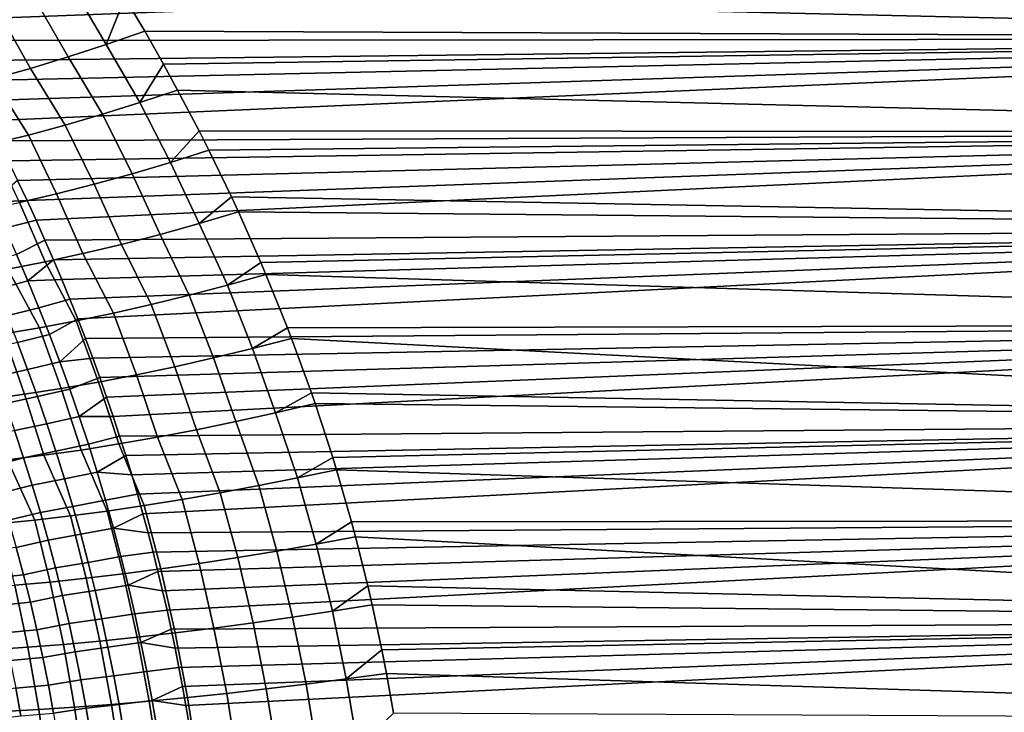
# Model space of a CAD drawing. Header units: metres. Extents: x -29 to 117, y -464 to 29.
# Tile 237 of 256: x 33 to 44, y 4 to 12. Entities that reach past the tile are written whole.
import ezdxf

# ---------------------------------------------------------------- set-up
doc = ezdxf.new("R2010")
doc.units = ezdxf.units.M
doc.layers.add('solid_24_501_056_XXX', color=7, linetype='CONTINUOUS')

msp = doc.modelspace()

# ---------------------------------------------------------------- linework, layer by layer
at = {"layer": 'solid_24_501_056_XXX'}
for points in [[(31.665611, 11.980254, 77.307579), (31.805323, 11.744689, 77.417755), (54.700001, 12.605706, 77.001923)], [(31.941341, 11.509538, 77.525093), (54.700001, 11.533236, 77.514397), (54.700001, 12.605706, 77.001923), (31.805323, 11.744689, 77.417755)], [(34.05233, 12.015355, 26.709068), (33.880474, 12.295891, 26.844263), (54.700001, 12.605706, 26.998077), (54.700001, 11.533236, 26.485603)], [(33.442162, 12.137581, 26.752268), (33.880474, 12.295891, 26.844263), (34.05233, 12.015355, 26.709068), (33.836582, 11.466292, 26.440006)], [(33.442162, 12.137581, 26.752268), (33.836582, 11.466292, 26.440006), (33.391041, 11.319669, 26.328583), (33.006622, 11.988058, 26.635384)], [(33.006622, 11.988058, 26.635384), (33.391041, 11.319669, 26.328583), (32.948299, 11.185225, 26.193193), (32.57375, 11.851012, 26.495562)], [(33.836582, 11.466292, 26.440006), (34.05233, 12.015355, 26.709068), (34.285587, 11.6214, 26.525639)], [(34.285587, 11.6214, 26.525639), (34.05233, 12.015355, 26.709068), (54.700001, 11.533236, 26.485603)], [(32.57375, 11.851012, 26.495562), (32.948299, 11.185225, 26.193193), (32.509758, 11.063381, 26.034269), (32.144859, 11.726863, 26.333231)], [(31.941341, 11.509538, 77.525093), (32.073811, 11.274761, 77.629669), (54.700001, 11.533236, 77.514397)], [(32.073811, 11.274761, 77.629669), (32.202873, 11.040318, 77.731522), (54.700001, 11.533236, 77.514397)], [(32.202873, 11.040318, 77.731522), (32.328671, 10.806163, 77.830734), (54.700001, 11.533236, 77.514397)], [(32.328671, 10.806163, 77.830734), (32.451347, 10.572253, 77.927353), (54.700001, 11.533236, 77.514397)], [(32.570942, 10.338601, 78.0214), (54.700001, 10.439982, 77.980896), (54.700001, 11.533236, 77.514397), (32.451347, 10.572253, 77.927353)], [(33.836582, 11.466292, 26.440006), (34.285587, 11.6214, 26.525639), (34.506092, 11.232981, 26.351995), (34.22995, 10.78616, 26.14645)], [(34.506092, 11.232981, 26.351995), (34.285587, 11.6214, 26.525639), (54.700001, 11.533236, 26.485603)], [(34.670734, 10.931936, 26.222242), (34.506092, 11.232981, 26.351995), (54.700001, 11.533236, 26.485603), (54.700001, 10.439982, 26.019108)], [(33.391041, 11.319669, 26.328583), (33.836582, 11.466292, 26.440006), (34.22995, 10.78616, 26.14645), (33.791958, 10.648163, 26.046091)], [(32.948299, 11.185225, 26.193193), (33.391041, 11.319669, 26.328583), (33.791958, 10.648163, 26.046091), (33.35659, 10.521055, 25.922609)], [(32.509758, 11.063381, 26.034269), (32.948299, 11.185225, 26.193193), (33.35659, 10.521055, 25.922609), (32.925144, 10.405216, 25.776375)], [(34.22995, 10.78616, 26.14645), (34.506092, 11.232981, 26.351995), (34.670734, 10.931936, 26.222242)], [(32.07679, 10.954521, 25.852306), (32.509758, 11.063381, 26.034269), (32.925144, 10.405216, 25.776375), (32.498909, 10.300991, 25.607824)], [(34.22995, 10.78616, 26.14645), (34.670734, 10.931936, 26.222242), (34.920712, 10.455445, 26.025326), (34.586479, 10.085877, 25.86499)], [(34.920712, 10.455445, 26.025326), (34.670734, 10.931936, 26.222242), (54.700001, 10.439982, 26.019108)], [(34.22995, 10.78616, 26.14645), (34.586479, 10.085877, 25.86499), (34.139248, 9.952412, 25.770153), (33.791958, 10.648163, 26.046091)], [(33.791958, 10.648163, 26.046091), (34.139248, 9.952412, 25.770153), (33.694763, 9.829432, 25.651272), (33.35659, 10.521055, 25.922609)], [(33.35659, 10.521055, 25.922609), (33.694763, 9.829432, 25.651272), (33.254387, 9.717313, 25.508709), (32.925144, 10.405216, 25.776375)], [(32.925144, 10.405216, 25.776375), (33.254387, 9.717313, 25.508709), (32.819477, 9.616402, 25.342905), (32.498909, 10.300991, 25.607824)], [(32.570942, 10.338601, 78.0214), (32.687073, 10.105468, 78.112823), (54.700001, 10.439982, 77.980896)], [(32.687073, 10.105468, 78.112823), (32.799789, 9.872847, 78.20166), (54.700001, 10.439982, 77.980896)], [(32.799789, 9.872847, 78.20166), (32.909218, 9.640689, 78.287964), (54.700001, 10.439982, 77.980896)], [(32.909218, 9.640689, 78.287964), (33.015484, 9.408945, 78.371796), (54.700001, 10.439982, 77.980896)], [(33.11871, 9.177562, 78.453209), (54.700001, 9.327914, 78.400566), (54.700001, 10.439982, 77.980896), (33.015484, 9.408945, 78.371796)], [(34.586479, 10.085877, 25.86499), (34.920712, 10.455445, 26.025326), (35.036091, 10.227122, 25.934584)], [(35.036091, 10.227122, 25.934584), (34.920712, 10.455445, 26.025326), (54.700001, 10.439982, 26.019108)], [(35.300129, 9.681962, 25.727207), (35.036091, 10.227122, 25.934584), (54.700001, 10.439982, 26.019108), (54.700001, 9.327914, 25.599432)], [(34.586479, 10.085877, 25.86499), (35.036091, 10.227122, 25.934584), (35.300129, 9.681962, 25.727207), (34.922298, 9.371796, 25.600204)], [(34.586479, 10.085877, 25.86499), (34.922298, 9.371796, 25.600204), (34.466106, 9.243766, 25.51091), (34.139248, 9.952412, 25.770153)], [(34.139248, 9.952412, 25.770153), (34.466106, 9.243766, 25.51091), (34.012787, 9.125751, 25.396671), (33.694763, 9.829432, 25.651272)], [(32.507095, 9.622238, 78.303841), (32.909218, 9.640689, 78.287964), (32.799789, 9.872847, 78.20166)], [(33.694763, 9.829432, 25.651272), (34.012787, 9.125751, 25.396671), (33.563763, 9.018124, 25.257847), (33.254387, 9.717313, 25.508709)], [(33.254387, 9.717313, 25.508709), (33.563763, 9.018124, 25.257847), (33.120449, 8.921221, 25.094877), (32.819477, 9.616402, 25.342905)], [(34.922298, 9.371796, 25.600204), (35.300129, 9.681962, 25.727207), (35.380932, 9.507747, 25.66366)], [(35.380932, 9.507747, 25.66366), (35.300129, 9.681962, 25.727207), (54.700001, 9.327914, 25.599432)], [(32.819477, 9.616402, 25.342905), (33.120449, 8.921221, 25.094877), (32.684238, 8.835348, 24.90827), (32.391357, 9.527005, 25.154366)], [(32.507095, 9.622238, 78.303841), (32.648266, 9.316916, 78.41349), (33.015484, 9.408945, 78.371796), (32.909218, 9.640689, 78.287964)], [(34.922298, 9.371796, 25.600204), (35.380932, 9.507747, 25.66366), (35.643742, 8.91408, 25.456842), (35.253609, 8.649083, 25.355473)], [(35.643742, 8.91408, 25.456842), (35.380932, 9.507747, 25.66366), (54.700001, 9.327914, 25.599432)], [(32.648266, 9.316916, 78.41349), (32.785454, 9.009109, 78.520027), (33.11871, 9.177562, 78.453209), (33.015484, 9.408945, 78.371796)], [(33.11871, 9.177562, 78.453209), (33.219028, 8.946486, 78.532249), (54.700001, 9.327914, 78.400566)], [(33.219028, 8.946486, 78.532249), (33.316559, 8.715663, 78.608971), (54.700001, 9.327914, 78.400566)], [(33.316559, 8.715663, 78.608971), (33.411243, 8.485173, 78.683365), (54.700001, 9.327914, 78.400566)], [(33.411243, 8.485173, 78.683365), (33.502796, 8.255255, 78.755386), (54.700001, 9.327914, 78.400566)], [(33.591309, 8.025851, 78.825096), (54.700001, 8.199038, 78.772667), (54.700001, 9.327914, 78.400566), (33.502796, 8.255255, 78.755386)], [(34.466106, 9.243766, 25.51091), (34.922298, 9.371796, 25.600204), (35.253609, 8.649083, 25.355473), (34.805893, 8.531419, 25.276167)], [(35.703094, 8.773836, 25.410156), (35.643742, 8.91408, 25.456842), (54.700001, 9.327914, 25.599432), (54.700001, 8.199038, 25.227331)], [(34.012787, 9.125751, 25.396671), (34.466106, 9.243766, 25.51091), (34.805893, 8.531419, 25.276167), (34.360855, 8.422519, 25.172903)], [(32.918579, 8.698871, 78.623383), (33.219028, 8.946486, 78.532249), (33.11871, 9.177562, 78.453209), (32.785454, 9.009109, 78.520027)], [(33.563763, 9.018124, 25.257847), (34.012787, 9.125751, 25.396671), (34.360855, 8.422519, 25.172903), (33.919819, 8.32271, 25.045992)], [(32.918579, 8.698871, 78.623383), (32.785454, 9.009109, 78.520027), (32.413124, 8.906317, 78.583046), (32.545105, 8.598838, 78.684029)], [(33.120449, 8.921221, 25.094877), (33.563763, 9.018124, 25.257847), (33.919819, 8.32271, 25.045992), (33.4841, 8.232288, 24.895813)], [(32.684238, 8.835348, 24.90827), (33.120449, 8.921221, 25.094877), (33.4841, 8.232288, 24.895813), (33.054996, 8.151524, 24.722811)], [(32.918579, 8.698871, 78.623383), (33.316559, 8.715663, 78.608971), (33.219028, 8.946486, 78.532249)], [(35.253609, 8.649083, 25.355473), (35.643742, 8.91408, 25.456842), (35.703094, 8.773836, 25.410156)], [(32.2565, 8.760776, 24.698614), (32.684238, 8.835348, 24.90827), (33.054996, 8.151524, 24.722811), (32.633793, 8.080658, 24.527504)], [(35.253609, 8.649083, 25.355473), (35.703094, 8.773836, 25.410156), (35.955139, 8.149871, 25.212324), (35.545162, 7.908572, 25.126143)], [(35.955139, 8.149871, 25.212324), (35.703094, 8.773836, 25.410156), (54.700001, 8.199038, 25.227331)], [(33.047558, 8.38625, 78.723495), (32.918579, 8.698871, 78.623383), (32.545105, 8.598838, 78.684029), (32.672958, 8.289076, 78.781815)], [(32.918579, 8.698871, 78.623383), (33.047558, 8.38625, 78.723495), (33.411243, 8.485173, 78.683365), (33.316559, 8.715663, 78.608971)], [(35.253609, 8.649083, 25.355473), (35.545162, 7.908572, 25.126143), (35.089554, 7.797956, 25.052063), (34.805893, 8.531419, 25.276167)], [(34.805893, 8.531419, 25.276167), (35.089554, 7.797956, 25.052063), (34.636723, 7.695548, 24.953262), (34.360855, 8.422519, 25.172903)], [(33.047558, 8.38625, 78.723495), (33.172302, 8.071301, 78.820297), (33.502796, 8.255255, 78.755386), (33.411243, 8.485173, 78.683365)], [(34.360855, 8.422519, 25.172903), (34.636723, 7.695548, 24.953262), (34.188049, 7.60166, 24.830036), (33.919819, 8.32271, 25.045992)], [(33.172302, 8.071301, 78.820297), (33.047558, 8.38625, 78.723495), (32.672958, 8.289076, 78.781815), (32.796597, 7.977084, 78.876343)], [(33.919819, 8.32271, 25.045992), (34.188049, 7.60166, 24.830036), (33.744904, 7.51658, 24.682766), (33.4841, 8.232288, 24.895813)], [(33.4841, 8.232288, 24.895813), (33.744904, 7.51658, 24.682766), (33.308636, 7.440564, 24.511894), (33.054996, 8.151524, 24.722811)], [(33.292725, 7.754072, 78.913734), (33.591309, 8.025851, 78.825096), (33.502796, 8.255255, 78.755386), (33.172302, 8.071301, 78.820297)], [(33.591309, 8.025851, 78.825096), (33.676884, 7.796897, 78.892532), (54.700001, 8.199038, 78.772667)], [(33.676884, 7.796897, 78.892532), (33.759624, 7.568325, 78.957756), (54.700001, 8.199038, 78.772667)], [(33.759624, 7.568325, 78.957756), (33.83963, 7.340064, 79.020798), (54.700001, 8.199038, 78.772667)], [(33.83963, 7.340064, 79.020798), (33.917007, 7.112044, 79.081703), (54.700001, 8.199038, 78.772667)], [(33.991856, 6.884194, 79.140518), (54.700001, 7.055385, 79.096519), (54.700001, 8.199038, 78.772667), (33.917007, 7.112044, 79.081703)], [(36.002796, 8.02591, 25.174923), (35.955139, 8.149871, 25.212324), (54.700001, 8.199038, 25.227331), (54.700001, 7.055385, 24.903477)], [(32.633793, 8.080658, 24.527504), (32.880573, 7.373846, 24.317947), (32.462021, 7.316628, 24.101513), (32.221741, 8.019901, 24.310474)], [(33.054996, 8.151524, 24.722811), (33.308636, 7.440564, 24.511894), (32.880573, 7.373846, 24.317947), (32.633793, 8.080658, 24.527504)], [(33.292725, 7.754072, 78.913734), (33.172302, 8.071301, 78.820297), (32.796597, 7.977084, 78.876343), (32.915947, 7.66291, 78.967567)], [(35.545162, 7.908572, 25.126143), (35.955139, 8.149871, 25.212324), (36.002796, 8.02591, 25.174923)], [(32.915947, 7.66291, 78.967567), (32.796597, 7.977084, 78.876343), (32.422428, 7.888459, 78.949234), (32.540703, 7.577123, 79.038307)], [(33.292725, 7.754072, 78.913734), (33.676884, 7.796897, 78.892532), (33.591309, 8.025851, 78.825096)], [(35.545162, 7.908572, 25.126143), (36.002796, 8.02591, 25.174923), (36.234375, 7.390367, 24.992918), (35.812866, 7.155797, 24.915796)], [(36.234375, 7.390367, 24.992918), (36.002796, 8.02591, 25.174923), (54.700001, 7.055385, 24.903477)], [(35.545162, 7.908572, 25.126143), (35.812866, 7.155797, 24.915796), (35.349823, 7.053123, 24.846764), (35.089554, 7.797956, 25.052063)], [(33.408749, 7.434615, 79.003731), (33.292725, 7.754072, 78.913734), (32.915947, 7.66291, 78.967567), (33.030922, 7.346605, 79.055412)], [(33.292725, 7.754072, 78.913734), (33.408749, 7.434615, 79.003731), (33.759624, 7.568325, 78.957756), (33.676884, 7.796897, 78.892532)], [(35.089554, 7.797956, 25.052063), (35.349823, 7.053123, 24.846764), (34.88966, 6.958042, 24.752283), (34.636723, 7.695548, 24.953262)], [(33.030922, 7.346605, 79.055412), (32.915947, 7.66291, 78.967567), (32.540703, 7.577123, 79.038307), (32.654633, 7.263751, 79.124069)], [(34.188049, 7.60166, 24.830036), (34.433807, 6.870847, 24.632648), (33.983681, 6.791811, 24.488232), (33.744904, 7.51658, 24.682766)], [(34.636723, 7.695548, 24.953262), (34.88966, 6.958042, 24.752283), (34.433807, 6.870847, 24.632648), (34.188049, 7.60166, 24.830036)], [(33.744904, 7.51658, 24.682766), (33.983681, 6.791811, 24.488232), (33.54068, 6.721178, 24.319481), (33.308636, 7.440564, 24.511894)], [(33.520287, 7.112982, 79.090233), (33.83963, 7.340064, 79.020798), (33.759624, 7.568325, 78.957756), (33.408749, 7.434615, 79.003731)], [(32.880573, 7.373846, 24.317947), (33.106178, 6.659167, 24.126921), (32.681526, 6.605973, 23.91115), (32.462021, 7.316628, 24.101513)], [(33.308636, 7.440564, 24.511894), (33.54068, 6.721178, 24.319481), (33.106178, 6.659167, 24.126921), (32.880573, 7.373846, 24.317947)], [(33.520287, 7.112982, 79.090233), (33.408749, 7.434615, 79.003731), (33.030922, 7.346605, 79.055412), (33.141438, 7.028219, 79.139824)], [(35.812866, 7.155797, 24.915796), (36.234375, 7.390367, 24.992918), (36.277687, 7.264775, 24.958864)], [(36.277687, 7.264775, 24.958864), (36.234375, 7.390367, 24.992918), (54.700001, 7.055385, 24.903477)], [(33.141438, 7.028219, 79.139824), (33.030922, 7.346605, 79.055412), (32.654633, 7.263751, 79.124069), (32.76413, 6.948391, 79.206459)], [(33.520287, 7.112982, 79.090233), (33.917007, 7.112044, 79.081703), (33.83963, 7.340064, 79.020798)], [(35.812866, 7.155797, 24.915796), (36.277687, 7.264775, 24.958864), (36.483463, 6.634294, 24.797314), (36.072517, 6.395147, 24.726973)], [(36.483463, 6.634294, 24.797314), (36.277687, 7.264775, 24.958864), (54.700001, 7.055385, 24.903477)], [(35.349823, 7.053123, 24.846764), (35.812866, 7.155797, 24.915796), (36.072517, 6.395147, 24.726973), (35.619244, 6.304286, 24.666374)], [(33.247414, 6.707801, 79.220741), (33.141438, 7.028219, 79.139824), (32.76413, 6.948391, 79.206459), (32.869122, 6.631093, 79.285416)], [(33.627254, 6.789224, 79.17318), (33.520287, 7.112982, 79.090233), (33.141438, 7.028219, 79.139824), (33.247414, 6.707801, 79.220741)], [(33.520287, 7.112982, 79.090233), (33.627254, 6.789224, 79.17318), (33.991856, 6.884194, 79.140518), (33.917007, 7.112044, 79.081703)], [(33.991856, 6.884194, 79.140518), (34.06403, 6.656646, 79.197227), (54.700001, 7.055385, 79.096519)], [(34.06403, 6.656646, 79.197227), (34.133392, 6.429541, 79.251808), (54.700001, 7.055385, 79.096519)], [(34.133392, 6.429541, 79.251808), (34.20002, 6.202846, 79.304298), (54.700001, 7.055385, 79.096519)], [(34.20002, 6.202846, 79.304298), (34.263988, 5.976532, 79.354729), (54.700001, 7.055385, 79.096519)], [(34.325371, 5.750567, 79.403122), (54.700001, 5.899019, 79.371544), (54.700001, 7.055385, 79.096519), (34.263988, 5.976532, 79.354729)], [(34.88966, 6.958042, 24.752283), (35.349823, 7.053123, 24.846764), (35.619244, 6.304286, 24.666374), (35.16864, 6.219839, 24.581472)], [(36.527538, 6.491074, 24.762783), (36.483463, 6.634294, 24.797314), (54.700001, 7.055385, 24.903477), (54.700001, 5.899019, 24.628452)], [(32.501614, 6.533009, 79.373322), (32.869122, 6.631093, 79.285416), (32.76413, 6.948391, 79.206459), (32.398418, 6.846264, 79.296867)], [(34.433807, 6.870847, 24.632648), (34.88966, 6.958042, 24.752283), (35.16864, 6.219839, 24.581472), (34.722027, 6.142053, 24.472517)], [(33.729568, 6.463392, 79.252495), (34.06403, 6.656646, 79.197227), (33.991856, 6.884194, 79.140518), (33.627254, 6.789224, 79.17318)], [(33.983681, 6.791811, 24.488232), (34.433807, 6.870847, 24.632648), (34.722027, 6.142053, 24.472517), (34.28072, 6.071157, 24.339825)], [(33.34877, 6.385404, 79.298111), (33.247414, 6.707801, 79.220741), (32.869122, 6.631093, 79.285416), (32.969524, 6.311905, 79.360893)], [(33.106178, 6.659167, 24.126921), (33.54068, 6.721178, 24.319481), (33.846016, 6.007359, 24.18379), (33.419193, 5.950847, 24.004868)], [(33.729568, 6.463392, 79.252495), (33.627254, 6.789224, 79.17318), (33.247414, 6.707801, 79.220741), (33.34877, 6.385404, 79.298111)], [(33.54068, 6.721178, 24.319481), (33.983681, 6.791811, 24.488232), (34.28072, 6.071157, 24.339825), (33.846016, 6.007359, 24.18379)], [(32.268044, 6.561759, 23.672836), (32.681526, 6.605973, 23.91115), (33.001507, 5.901787, 23.803587), (32.594181, 5.860323, 23.580536)], [(32.600285, 6.217973, 79.446381), (32.969524, 6.311905, 79.360893), (32.869122, 6.631093, 79.285416), (32.501614, 6.533009, 79.373322)], [(32.681526, 6.605973, 23.91115), (33.106178, 6.659167, 24.126921), (33.419193, 5.950847, 24.004868), (33.001507, 5.901787, 23.803587)], [(33.729568, 6.463392, 79.252495), (34.133392, 6.429541, 79.251808), (34.06403, 6.656646, 79.197227)], [(36.072517, 6.395147, 24.726973), (36.483463, 6.634294, 24.797314), (36.527538, 6.491074, 24.762783)], [(33.827156, 6.135561, 79.328133), (33.729568, 6.463392, 79.252495), (33.34877, 6.385404, 79.298111), (33.445435, 6.061097, 79.371872)], [(33.729568, 6.463392, 79.252495), (33.827156, 6.135561, 79.328133), (34.20002, 6.202846, 79.304298), (34.133392, 6.429541, 79.251808)], [(36.072517, 6.395147, 24.726973), (36.527538, 6.491074, 24.762783), (36.703632, 5.880994, 24.624575), (36.289703, 5.620261, 24.556612)], [(36.703632, 5.880994, 24.624575), (36.527538, 6.491074, 24.762783), (54.700001, 5.899019, 24.628452)], [(33.445435, 6.061097, 79.371872), (33.34877, 6.385404, 79.298111), (32.969524, 6.311905, 79.360893), (33.065269, 5.990897, 79.432831)], [(36.072517, 6.395147, 24.726973), (36.289703, 5.620261, 24.556612), (35.830357, 5.538733, 24.500338), (35.619244, 6.304286, 24.666374)], [(32.694366, 5.901224, 79.515999), (33.065269, 5.990897, 79.432831), (32.969524, 6.311905, 79.360893), (32.600285, 6.217973, 79.446381)], [(35.16864, 6.219839, 24.581472), (35.37376, 5.462941, 24.419188), (34.921272, 5.393113, 24.313404), (34.722027, 6.142053, 24.472517)], [(35.619244, 6.304286, 24.666374), (35.830357, 5.538733, 24.500338), (35.37376, 5.462941, 24.419188), (35.16864, 6.219839, 24.581472)], [(33.919949, 5.805819, 79.400047), (33.827156, 6.135561, 79.328133), (33.445435, 6.061097, 79.371872), (33.537342, 5.734966, 79.441986)], [(33.827156, 6.135561, 79.328133), (33.919949, 5.805819, 79.400047), (34.263988, 5.976532, 79.354729), (34.20002, 6.202846, 79.304298)], [(34.722027, 6.142053, 24.472517), (34.921272, 5.393113, 24.313404), (34.474243, 5.329455, 24.183302), (34.28072, 6.071157, 24.339825)], [(32.783794, 5.58284, 79.582146), (33.156296, 5.66815, 79.501198), (33.065269, 5.990897, 79.432831), (32.694366, 5.901224, 79.515999)], [(33.537342, 5.734966, 79.441986), (33.445435, 6.061097, 79.371872), (33.065269, 5.990897, 79.432831), (33.156296, 5.66815, 79.501198)], [(33.846016, 6.007359, 24.18379), (34.034012, 5.27216, 24.029272), (33.601894, 5.221397, 23.851774), (33.419193, 5.950847, 24.004868)], [(34.28072, 6.071157, 24.339825), (34.474243, 5.329455, 24.183302), (34.034012, 5.27216, 24.029272), (33.846016, 6.007359, 24.18379)], [(33.001507, 5.901787, 23.803587), (33.179173, 5.177319, 23.651335), (32.767113, 5.140056, 23.428556), (32.594181, 5.860323, 23.580536)], [(33.419193, 5.950847, 24.004868), (33.601894, 5.221397, 23.851774), (33.179173, 5.177319, 23.651335), (33.001507, 5.901787, 23.803587)], [(33.919949, 5.805819, 79.400047), (34.325371, 5.750567, 79.403122), (34.263988, 5.976532, 79.354729)], [(34.325371, 5.750567, 79.403122), (34.384247, 5.524918, 79.449501), (54.700001, 5.899019, 79.371544)], [(34.384247, 5.524918, 79.449501), (34.440685, 5.299552, 79.493904), (54.700001, 5.899019, 79.371544)], [(34.440685, 5.299552, 79.493904), (34.494751, 5.074445, 79.536339), (54.700001, 5.899019, 79.371544)], [(34.494751, 5.074445, 79.536339), (34.54628, 4.849742, 79.576805), (54.700001, 5.899019, 79.371544)], [(34.595234, 4.625483, 79.615303), (54.700001, 4.732022, 79.597244), (54.700001, 5.899019, 79.371544), (34.54628, 4.849742, 79.576805)], [(36.289703, 5.620261, 24.556612), (36.703632, 5.880994, 24.624575), (36.750687, 5.706195, 24.587606)], [(36.750687, 5.706195, 24.587606), (36.703632, 5.880994, 24.624575), (54.700001, 5.899019, 24.628452), (54.700001, 4.732022, 24.402754)], [(34.007881, 5.474256, 79.468178), (33.919949, 5.805819, 79.400047), (33.537342, 5.734966, 79.441986), (33.624424, 5.407097, 79.5084)], [(33.919949, 5.805819, 79.400047), (34.007881, 5.474256, 79.468178), (34.384247, 5.524918, 79.449501), (34.325371, 5.750567, 79.403122)], [(32.868511, 5.262899, 79.644775), (33.242531, 5.343748, 79.565948), (33.156296, 5.66815, 79.501198), (32.783794, 5.58284, 79.582146)], [(33.624424, 5.407097, 79.5084), (33.537342, 5.734966, 79.441986), (33.156296, 5.66815, 79.501198), (33.242531, 5.343748, 79.565948)], [(36.289703, 5.620261, 24.556612), (36.750687, 5.706195, 24.587606), (36.895153, 5.13135, 24.474207), (36.480019, 4.835893, 24.407444)], [(36.895153, 5.13135, 24.474207), (36.750687, 5.706195, 24.587606), (54.700001, 4.732022, 24.402754)], [(32.404152, 5.539426, 79.67247), (32.488487, 5.221663, 79.733887), (32.868511, 5.262899, 79.644775), (32.783794, 5.58284, 79.582146)], [(35.830357, 5.538733, 24.500338), (36.015251, 4.76445, 24.355093), (35.553307, 4.698021, 24.277357), (35.37376, 5.462941, 24.419188)], [(36.289703, 5.620261, 24.556612), (36.480019, 4.835893, 24.407444), (36.015251, 4.76445, 24.355093), (35.830357, 5.538733, 24.500338)], [(34.090885, 5.14096, 79.532486), (34.007881, 5.474256, 79.468178), (33.624424, 5.407097, 79.5084), (33.706623, 5.077578, 79.571075)], [(34.007881, 5.474256, 79.468178), (34.090885, 5.14096, 79.532486), (34.440685, 5.299552, 79.493904), (34.384247, 5.524918, 79.449501)], [(35.37376, 5.462941, 24.419188), (35.553307, 4.698021, 24.277357), (35.095573, 4.636807, 24.174471), (34.921272, 5.393113, 24.313404)], [(32.948456, 4.94148, 79.703857), (33.323925, 5.017772, 79.627037), (33.242531, 5.343748, 79.565948), (32.868511, 5.262899, 79.644775)], [(33.706623, 5.077578, 79.571075), (33.624424, 5.407097, 79.5084), (33.242531, 5.343748, 79.565948), (33.323925, 5.017772, 79.627037)], [(34.474243, 5.329455, 24.183302), (34.643444, 4.580992, 24.046743), (34.198284, 4.530746, 23.894566), (34.034012, 5.27216, 24.029272)], [(34.090885, 5.14096, 79.532486), (34.494751, 5.074445, 79.536339), (34.440685, 5.299552, 79.493904)], [(34.921272, 5.393113, 24.313404), (35.095573, 4.636807, 24.174471), (34.643444, 4.580992, 24.046743), (34.474243, 5.329455, 24.183302)], [(32.488487, 5.221663, 79.733887), (32.568062, 4.902485, 79.791801), (32.948456, 4.94148, 79.703857), (32.868511, 5.262899, 79.644775)], [(33.601894, 5.221397, 23.851774), (33.76144, 4.48622, 23.718393), (33.334236, 4.44755, 23.518764), (33.179173, 5.177319, 23.651335)], [(34.034012, 5.27216, 24.029272), (34.198284, 4.530746, 23.894566), (33.76144, 4.48622, 23.718393), (33.601894, 5.221397, 23.851774)], [(32.767113, 5.140056, 23.428556), (32.917965, 4.414853, 23.296278), (32.513885, 4.388227, 23.051613), (32.366947, 5.10972, 23.184101)], [(33.179173, 5.177319, 23.651335), (33.334236, 4.44755, 23.518764), (32.917965, 4.414853, 23.296278), (32.767113, 5.140056, 23.428556)], [(33.783867, 4.746491, 79.629959), (33.706623, 5.077578, 79.571075), (33.323925, 5.017772, 79.627037), (33.400402, 4.690306, 79.684418)], [(34.1689, 4.806023, 79.592918), (34.090885, 5.14096, 79.532486), (33.706623, 5.077578, 79.571075), (33.783867, 4.746491, 79.629959)], [(34.090885, 5.14096, 79.532486), (34.1689, 4.806023, 79.592918), (34.54628, 4.849742, 79.576805), (34.494751, 5.074445, 79.536339)], [(36.480019, 4.835893, 24.407444), (36.895153, 5.13135, 24.474207), (36.946507, 4.910854, 24.434015)], [(36.946507, 4.910854, 24.434015), (36.895153, 5.13135, 24.474207), (54.700001, 4.732022, 24.402754)], [(33.023567, 4.61866, 79.759338), (33.400402, 4.690306, 79.684418), (33.323925, 5.017772, 79.627037), (32.948456, 4.94148, 79.703857)], [(32.568062, 4.902485, 79.791801), (32.642818, 4.581968, 79.846184), (33.023567, 4.61866, 79.759338), (32.948456, 4.94148, 79.703857)], [(34.1689, 4.806023, 79.592918), (34.241852, 4.469532, 79.649429), (34.595234, 4.625483, 79.615303), (34.54628, 4.849742, 79.576805)], [(36.480019, 4.835893, 24.407444), (36.642624, 4.043131, 24.280088), (36.173153, 3.98246, 24.231197), (36.015251, 4.76445, 24.355093)], [(36.480019, 4.835893, 24.407444), (36.946507, 4.910854, 24.434015), (37.059406, 4.385205, 24.345526), (36.642624, 4.043131, 24.280088)], [(37.059406, 4.385205, 24.345526), (36.946507, 4.910854, 24.434015), (54.700001, 4.732022, 24.402754)], [(33.856094, 4.413925, 79.685013), (33.783867, 4.746491, 79.629959), (33.400402, 4.690306, 79.684418), (33.471909, 4.361431, 79.73806)], [(34.241852, 4.469532, 79.649429), (34.1689, 4.806023, 79.592918), (33.783867, 4.746491, 79.629959), (33.856094, 4.413925, 79.685013)], [(34.595234, 4.625483, 79.615303), (34.64167, 4.401639, 79.651863), (54.700001, 4.732022, 79.597244)], [(34.64167, 4.401639, 79.651863), (34.68565, 4.17818, 79.686508), (54.700001, 4.732022, 79.597244)], [(34.68565, 4.17818, 79.686508), (34.727222, 3.955077, 79.719261), (54.700001, 4.732022, 79.597244)], [(34.727222, 3.955077, 79.719261), (34.766449, 3.732301, 79.750137), (54.700001, 4.732022, 79.597244)], [(34.803379, 3.509819, 79.779152), (54.700001, 3.556499, 79.773209), (54.700001, 4.732022, 79.597244), (34.766449, 3.732301, 79.750137)], [(36.015251, 4.76445, 24.355093), (36.173153, 3.98246, 24.231197), (35.706558, 3.926038, 24.156475), (35.553307, 4.698021, 24.277357)], [(37.113811, 4.106669, 24.302794), (37.059406, 4.385205, 24.345526), (54.700001, 4.732022, 24.402754), (54.700001, 3.556499, 24.226788)], [(32.642818, 4.581968, 79.846184), (32.7127, 4.260185, 79.897003), (33.093784, 4.294518, 79.811188), (33.023567, 4.61866, 79.759338)], [(33.093784, 4.294518, 79.811188), (33.471909, 4.361431, 79.73806), (33.400402, 4.690306, 79.684418), (33.023567, 4.61866, 79.759338)], [(34.241852, 4.469532, 79.649429), (34.64167, 4.401639, 79.651863), (34.595234, 4.625483, 79.615303)], [(35.095573, 4.636807, 24.174471), (35.244274, 3.874036, 24.056152), (34.787716, 3.826613, 23.930536), (34.643444, 4.580992, 24.046743)], [(35.553307, 4.698021, 24.277357), (35.706558, 3.926038, 24.156475), (35.244274, 3.874036, 24.056152), (35.095573, 4.636807, 24.174471)], [(34.198284, 4.530746, 23.894566), (34.338276, 3.783915, 23.78001), (33.897339, 3.746073, 23.605036), (33.76144, 4.48622, 23.718393)], [(34.643444, 4.580992, 24.046743), (34.787716, 3.826613, 23.930536), (34.338276, 3.783915, 23.78001), (34.198284, 4.530746, 23.894566)], [(32.917965, 4.414853, 23.296278), (33.046326, 3.685403, 23.18396), (32.638855, 3.662761, 22.939148), (32.513885, 4.388227, 23.051613)], [(33.334236, 4.44755, 23.518764), (33.466248, 3.713202, 23.406151), (33.046326, 3.685403, 23.18396), (32.917965, 4.414853, 23.296278)], [(33.76144, 4.48622, 23.718393), (33.897339, 3.746073, 23.605036), (33.466248, 3.713202, 23.406151), (33.334236, 4.44755, 23.518764)], [(33.923244, 4.079963, 79.736183), (33.856094, 4.413925, 79.685013), (33.471909, 4.361431, 79.73806), (33.538383, 4.031228, 79.78791)], [(34.309681, 4.131576, 79.701958), (34.241852, 4.469532, 79.649429), (33.856094, 4.413925, 79.685013), (33.923244, 4.079963, 79.736183)], [(34.241852, 4.469532, 79.649429), (34.309681, 4.131576, 79.701958), (34.68565, 4.17818, 79.686508), (34.64167, 4.401639, 79.651863)], [(36.642624, 4.043131, 24.280088), (37.059406, 4.385205, 24.345526), (37.113811, 4.106669, 24.302794)], [(32.7127, 4.260185, 79.897003), (32.777653, 3.93721, 79.944206), (33.15905, 3.969128, 79.859367), (33.093784, 4.294518, 79.811188)], [(33.15905, 3.969128, 79.859367), (33.538383, 4.031228, 79.78791), (33.471909, 4.361431, 79.73806), (33.093784, 4.294518, 79.811188)], [(34.309681, 4.131576, 79.701958), (34.372318, 3.792245, 79.750458), (34.727222, 3.955077, 79.719261), (34.68565, 4.17818, 79.686508)], [(33.219307, 3.642568, 79.903831), (33.599758, 3.699779, 79.833931), (33.538383, 4.031228, 79.78791), (33.15905, 3.969128, 79.859367)], [(33.985249, 3.74469, 79.783424), (33.923244, 4.079963, 79.736183), (33.538383, 4.031228, 79.78791), (33.599758, 3.699779, 79.833931)], [(34.372318, 3.792245, 79.750458), (34.309681, 4.131576, 79.701958), (33.923244, 4.079963, 79.736183), (33.985249, 3.74469, 79.783424)], [(36.642624, 4.043131, 24.280088), (36.776814, 3.243226, 24.175045), (36.303398, 3.193925, 24.12908), (36.173153, 3.98246, 24.231197)], [(36.642624, 4.043131, 24.280088), (37.113811, 4.106669, 24.302794), (37.196266, 3.643303, 24.238041), (36.776814, 3.243226, 24.175045)], [(37.196266, 3.643303, 24.238041), (37.113811, 4.106669, 24.302794), (54.700001, 3.556499, 24.226788)], [(32.462818, 3.569928, 80.090973), (32.837612, 3.613117, 79.98777), (32.777653, 3.93721, 79.944206), (32.403694, 3.890359, 80.048668)], [(32.777653, 3.93721, 79.944206), (32.837612, 3.613117, 79.98777), (33.219307, 3.642568, 79.903831), (33.15905, 3.969128, 79.859367)], [(34.372318, 3.792245, 79.750458), (34.766449, 3.732301, 79.750137), (34.727222, 3.955077, 79.719261)], [(35.706558, 3.926038, 24.156475), (35.832912, 3.14807, 24.056913), (35.366814, 3.105801, 23.958769), (35.244274, 3.874036, 24.056152)], [(36.173153, 3.98246, 24.231197), (36.303398, 3.193925, 24.12908), (35.832912, 3.14807, 24.056913), (35.706558, 3.926038, 24.156475)], [(34.787716, 3.826613, 23.930536), (34.906544, 3.06725, 23.834948), (34.453522, 3.032534, 23.685835), (34.338276, 3.783915, 23.78001)], [(35.244274, 3.874036, 24.056152), (35.366814, 3.105801, 23.958769), (34.906544, 3.06725, 23.834948), (34.787716, 3.826613, 23.930536)], [(33.046326, 3.685403, 23.18396), (33.151836, 2.95242, 23.091734), (32.741539, 2.934001, 22.846821), (32.638855, 3.662761, 22.939148)], [(33.466248, 3.713202, 23.406151), (33.57481, 2.975031, 23.313652), (33.151836, 2.95242, 23.091734), (33.046326, 3.685403, 23.18396)], [(33.27449, 3.314915, 79.944542), (33.655979, 3.367165, 79.876068), (33.599758, 3.699779, 79.833931), (33.219307, 3.642568, 79.903831)], [(33.897339, 3.746073, 23.605036), (34.009155, 3.001763, 23.51189), (33.57481, 2.975031, 23.313652), (33.466248, 3.713202, 23.406151)], [(34.042049, 3.408193, 79.826691), (33.985249, 3.74469, 79.783424), (33.599758, 3.699779, 79.833931), (33.655979, 3.367165, 79.876068)], [(34.338276, 3.783915, 23.78001), (34.453522, 3.032534, 23.685835), (34.009155, 3.001763, 23.51189), (33.897339, 3.746073, 23.605036)], [(34.429699, 3.451627, 79.794891), (34.372318, 3.792245, 79.750458), (33.985249, 3.74469, 79.783424), (34.042049, 3.408193, 79.826691)], [(34.372318, 3.792245, 79.750458), (34.429699, 3.451627, 79.794891), (34.803379, 3.509819, 79.779152), (34.766449, 3.732301, 79.750137)]]:
    msp.add_3dface(points, dxfattribs=at)

doc.saveas('drawing.dxf')
